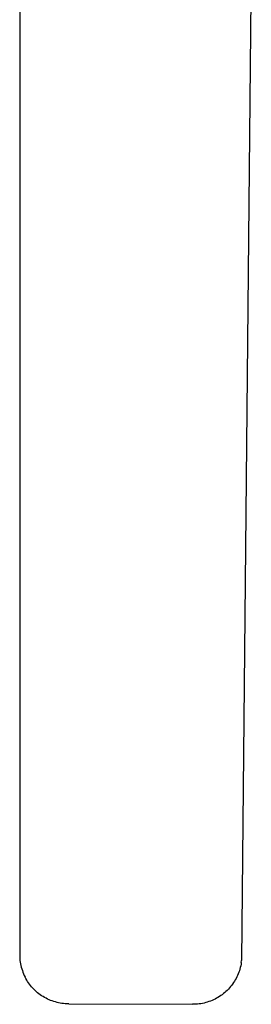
# Model space of a CAD drawing. Header units: millimetres. Extents: x 10740 to 13233, y 6351 to 7934.
# Tile 2 of 23: x 11262 to 11379, y 6917 to 7415. Entities that reach past the tile are written whole.
import ezdxf

# ---------------------------------------------------------------- set-up
doc = ezdxf.new("R2010")
doc.units = ezdxf.units.MM
doc.layers.add('Make2D$Visible$Curvas', color=7, linetype='Continuous')

msp = doc.modelspace()

# ---------------------------------------------------------------- linework, layer by layer
at = {"layer": 'Make2D$Visible$Curvas', "color": 7, "lineweight": -3, "true_color": 0xffffff}
for p, q in [((11379.24, 7459.59), (11374.3, 6938.72)), ((11262.02, 7436.98), (11261.97, 6940.55)), ((11261.97, 6940.55), (11262.03, 6939.67)), ((11262.03, 6939.67), (11262.12, 6938.79)), ((11262.12, 6938.79), (11262.24, 6937.91)), ((11374.17, 6937.69), (11374.3, 6938.72)), ((11262.24, 6937.91), (11262.4, 6937.04)), ((11262.4, 6937.04), (11262.58, 6936.17)), ((11262.58, 6936.17), (11262.79, 6935.31)), ((11262.79, 6935.31), (11263.04, 6934.46)), ((11263.04, 6934.46), (11263.31, 6933.62)), ((11263.31, 6933.62), (11263.61, 6932.79)), ((11373.2, 6933.58), (11372.92, 6932.79)), ((11373.45, 6934.39), (11373.2, 6933.58)), ((11373.67, 6935.21), (11373.45, 6934.39)), ((11373.87, 6936.03), (11373.67, 6935.21)), ((11374.03, 6936.86), (11373.87, 6936.03)), ((11374.17, 6937.69), (11374.03, 6936.86)), ((11263.61, 6932.79), (11263.94, 6931.97)), ((11263.94, 6931.97), (11264.3, 6931.16)), ((11264.3, 6931.16), (11264.69, 6930.36)), ((11265.09, 6929.61), (11264.69, 6930.36)), ((11265.51, 6928.87), (11265.09, 6929.61)), ((11265.96, 6928.14), (11265.51, 6928.87)), ((11371.14, 6928.96), (11370.71, 6928.24)), ((11371.55, 6929.7), (11371.14, 6928.96)), ((11371.93, 6930.46), (11371.55, 6929.7)), ((11372.29, 6931.22), (11371.93, 6930.46)), ((11372.62, 6932), (11372.29, 6931.22)), ((11372.92, 6932.79), (11372.62, 6932)), ((11266.43, 6927.43), (11265.96, 6928.14)), ((11266.93, 6926.74), (11266.43, 6927.43)), ((11267.45, 6926.07), (11266.93, 6926.74)), ((11267.99, 6925.41), (11267.45, 6926.07)), ((11268.56, 6924.78), (11267.99, 6925.41)), ((11269.15, 6924.16), (11268.56, 6924.78)), ((11269.76, 6923.56), (11269.15, 6924.16)), ((11270.39, 6922.99), (11269.76, 6923.56)), ((11367.02, 6923.64), (11366.41, 6923.06)), ((11367.62, 6924.24), (11367.02, 6923.64)), ((11368.19, 6924.86), (11367.62, 6924.24)), ((11368.74, 6925.5), (11368.19, 6924.86)), ((11369.27, 6926.16), (11368.74, 6925.5)), ((11369.77, 6926.84), (11369.27, 6926.16)), ((11370.25, 6927.53), (11369.77, 6926.84)), ((11370.71, 6928.24), (11370.25, 6927.53)), ((11271.03, 6922.44), (11270.39, 6922.99)), ((11271.7, 6921.91), (11271.03, 6922.44)), ((11272.39, 6921.4), (11271.7, 6921.91)), ((11273.09, 6920.92), (11272.39, 6921.4)), ((11273.81, 6920.46), (11273.09, 6920.92)), ((11274.54, 6920.03), (11273.81, 6920.46)), ((11275.29, 6919.62), (11274.54, 6920.03)), ((11276.05, 6919.24), (11275.29, 6919.62)), ((11276.83, 6918.89), (11276.05, 6919.24)), ((11277.61, 6918.56), (11276.83, 6918.89)), ((11278.41, 6918.26), (11277.61, 6918.56)), ((11360.11, 6918.86), (11359.34, 6918.52)), ((11360.87, 6919.23), (11360.11, 6918.86)), ((11361.62, 6919.62), (11360.87, 6919.23)), ((11362.35, 6920.04), (11361.62, 6919.62)), ((11363.07, 6920.48), (11362.35, 6920.04)), ((11363.77, 6920.95), (11363.07, 6920.48)), ((11364.46, 6921.44), (11363.77, 6920.95)), ((11365.13, 6921.96), (11364.46, 6921.44)), ((11365.78, 6922.5), (11365.13, 6921.96)), ((11366.41, 6923.06), (11365.78, 6922.5)), ((11279.22, 6917.99), (11278.41, 6918.26)), ((11280.03, 6917.75), (11279.22, 6917.99)), ((11280.86, 6917.53), (11280.03, 6917.75)), ((11281.69, 6917.35), (11280.86, 6917.53)), ((11282.53, 6917.19), (11281.69, 6917.35)), ((11283.37, 6917.06), (11282.53, 6917.19)), ((11284.21, 6916.96), (11283.37, 6917.06)), ((11285.06, 6916.89), (11284.21, 6916.96)), ((11285.91, 6916.85), (11285.06, 6916.89)), ((11286.77, 6916.84), (11285.91, 6916.85)), ((11286.77, 6916.84), (11349.47, 6916.57)), ((11350.31, 6916.57), (11349.47, 6916.57)), ((11351.16, 6916.61), (11350.31, 6916.57)), ((11352, 6916.67), (11351.16, 6916.61)), ((11352.84, 6916.76), (11352, 6916.67)), ((11353.67, 6916.89), (11352.84, 6916.76)), ((11354.5, 6917.03), (11353.67, 6916.89)), ((11355.33, 6917.21), (11354.5, 6917.03)), ((11356.15, 6917.42), (11355.33, 6917.21)), ((11356.96, 6917.65), (11356.15, 6917.42)), ((11357.76, 6917.91), (11356.96, 6917.65)), ((11358.56, 6918.2), (11357.76, 6917.91)), ((11359.34, 6918.52), (11358.56, 6918.2))]:
    msp.add_line(p, q, dxfattribs=at)

doc.saveas('drawing.dxf')
